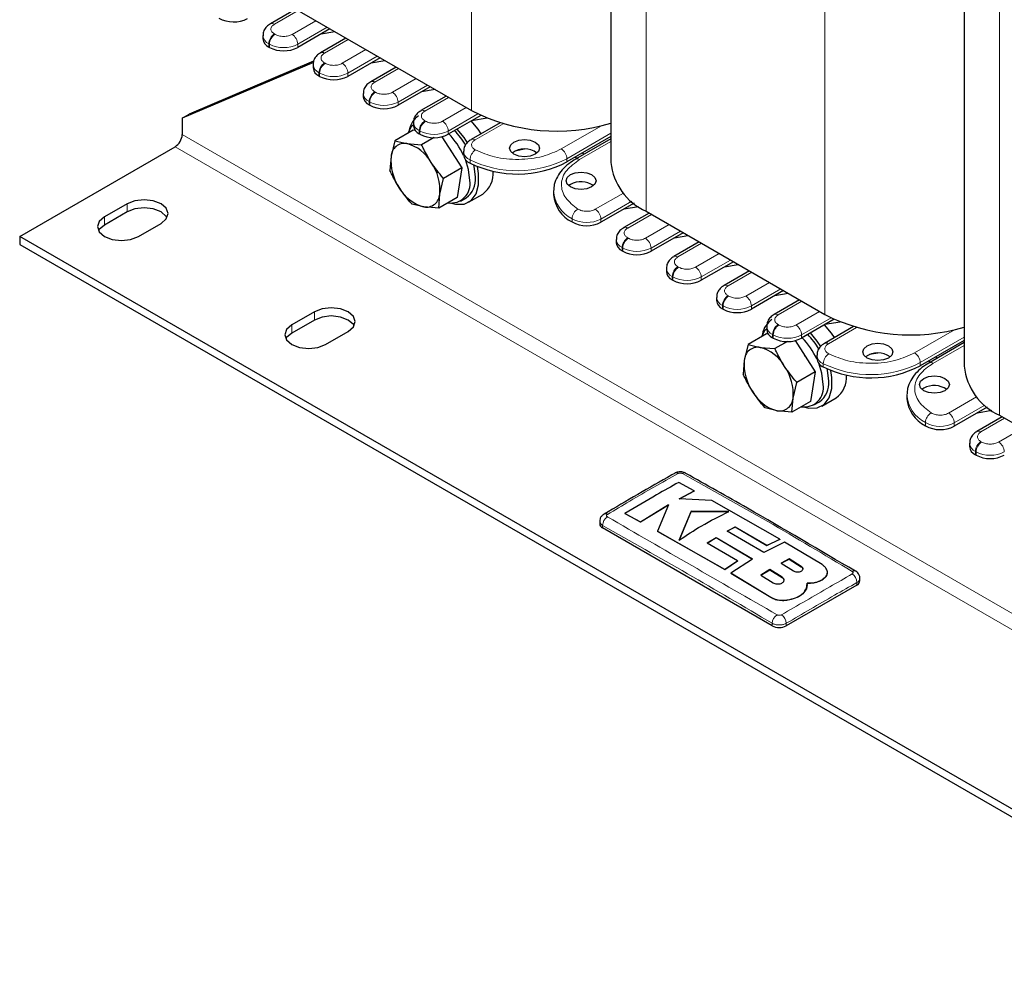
# Model space of a CAD drawing. Header units: millimetres. Extents: x 5 to 418, y 2 to 292.
# Tile 23 of 43: x 243 to 283, y 51 to 89. Entities that reach past the tile are written whole.
import ezdxf

# ---------------------------------------------------------------- set-up
doc = ezdxf.new("R2010")
doc.units = ezdxf.units.MM

msp = doc.modelspace()

# ---------------------------------------------------------------- linework, layer by layer
at = {"color": 7, "linetype": 'Continuous', "lineweight": 18}
for p, q in [((261.3977, 106.9801), (261.3977, 85.1824)), ((268.3839, 103.3823), (268.3839, 81.1493)), ((275.5398, 98.816), (275.5398, 77.0183)), ((282.5261, 95.2182), (282.5261, 72.9852)), ((253.5064, 88.6439), (254.4539, 89.1909)), ((255.161, 88.7827), (254.2135, 88.2357)), ((254.4398, 87.8438), (255.6136, 88.5214)), ((253.5347, 88.2357), (253.5064, 88.2521)), ((255.5146, 87.4846), (256.4621, 88.0316)), ((253.3084, 87.8438), (253.2801, 87.8601)), ((253.2801, 87.7295), (253.2801, 87.8601)), ((253.3084, 87.7132), (253.3084, 87.8438)), ((254.4398, 87.7132), (254.4398, 87.8438)), ((257.1692, 87.6234), (256.2217, 87.0764)), ((256.448, 86.6845), (257.6218, 87.3621)), ((255.5429, 87.0764), (255.5146, 87.0928)), ((257.5228, 86.3253), (258.4703, 86.8723)), ((255.3166, 86.6845), (255.2883, 86.7008)), ((255.2883, 86.5702), (255.2883, 86.7008)), ((255.3166, 86.6845), (255.3166, 86.5539)), ((256.448, 86.5539), (256.448, 86.6845)), ((259.1774, 86.4641), (258.2299, 85.9171)), ((257.5511, 85.9171), (257.5228, 85.9335)), ((258.4561, 85.5252), (259.63, 86.2028)), ((257.3248, 85.5252), (257.2965, 85.5415)), ((257.2965, 85.4109), (257.2965, 85.5415)), ((259.531, 85.166), (260.4785, 85.713)), ((257.3248, 85.3946), (257.3248, 85.5252)), ((258.4561, 85.3946), (258.4561, 85.5252)), ((261.1856, 85.3048), (260.2381, 84.7578)), ((259.5592, 84.7578), (259.531, 84.7742)), ((260.4643, 84.3659), (261.6467, 85.0485)), ((259.333, 84.3659), (259.3047, 84.3822)), ((259.3047, 84.2516), (259.3047, 84.3822)), ((259.333, 84.2353), (259.333, 84.3659)), ((260.4643, 84.2353), (260.4643, 84.3659)), ((261.5403, 84.0074), (262.6661, 84.6573)), ((266.5937, 84.5734), (264.9898, 83.6475)), ((249.8153, 84.2253), (300.1613, 55.1612)), ((266.978, 84.2727), (265.2161, 83.2556)), ((299.8785, 54.6713), (249.5325, 83.7355)), ((265.7252, 83.223), (266.978, 83.9462)), ((261.3371, 83.0801), (261.3371, 83.2108)), ((265.2161, 83.1249), (265.2161, 83.2556)), ((267.4744, 81.8815), (266.3486, 81.2316)), ((247.6091, 81.1229), (247.6091, 81.4495)), ((266.5749, 80.8397), (267.8078, 81.5514)), ((246.704, 80.6004), (246.704, 80.927)), ((265.4213, 80.7224), (265.4213, 80.853)), ((266.5749, 80.709), (266.5749, 80.8397)), ((267.6485, 80.4798), (268.5961, 81.0268)), ((269.3032, 80.6186), (268.3556, 80.0716)), ((267.6768, 80.0716), (267.6485, 80.088)), ((268.5819, 79.6797), (269.7558, 80.3574)), ((267.4505, 79.6797), (267.4223, 79.6961)), ((267.4223, 79.5654), (267.4223, 79.6961)), ((267.4505, 79.5491), (267.4505, 79.6797)), ((268.5819, 79.5491), (268.5819, 79.6797)), ((269.6567, 79.3205), (270.6042, 79.8675)), ((271.3114, 79.4593), (270.3638, 78.9123)), ((269.685, 78.9123), (269.6567, 78.9287)), ((270.5901, 78.5204), (271.7639, 79.1981)), ((269.4587, 78.5204), (269.4304, 78.5368)), ((269.4304, 78.4061), (269.4304, 78.5368)), ((269.4587, 78.5204), (269.4587, 78.3898)), ((270.5901, 78.3898), (270.5901, 78.5204)), ((271.6649, 78.1612), (272.6124, 78.7082)), ((273.3195, 78.3), (272.372, 77.753)), ((271.6932, 77.753), (271.6649, 77.7694)), ((272.5983, 77.3611), (273.7721, 78.0388)), ((271.4669, 77.3611), (271.4386, 77.3775)), ((271.4386, 77.2468), (271.4386, 77.3775)), ((271.4669, 77.2305), (271.4669, 77.3611)), ((272.5983, 77.2305), (272.5983, 77.3611)), ((273.6731, 77.0019), (274.6206, 77.5489)), ((255.1045, 76.7959), (255.1045, 77.1225)), ((275.3277, 77.1407), (274.3802, 76.5937)), ((274.6065, 76.2018), (275.7888, 76.8844)), ((254.1994, 76.2734), (254.1994, 76.6)), ((273.7014, 76.5937), (273.6731, 76.6101)), ((275.6824, 75.8433), (276.8082, 76.4932)), ((273.4751, 76.2018), (273.4468, 76.2182)), ((273.4468, 76.0875), (273.4468, 76.2182)), ((273.4751, 76.0712), (273.4751, 76.2018)), ((274.6065, 76.0712), (274.6065, 76.2018)), ((280.7358, 76.4093), (279.132, 75.4834)), ((281.1202, 76.1087), (279.3582, 75.0915)), ((279.8673, 75.0589), (281.1202, 75.7821)), ((275.4792, 74.9161), (275.4792, 75.0467)), ((279.3582, 74.9609), (279.3582, 75.0915)), ((281.6165, 73.7174), (280.4907, 73.0675)), ((280.717, 72.6756), (281.9499, 73.3873)), ((279.5635, 72.5583), (279.5635, 72.6889)), ((280.717, 72.5449), (280.717, 72.6756)), ((281.7907, 72.3158), (282.7382, 72.8628)), ((283.4453, 72.4546), (282.4978, 71.9076)), ((281.819, 71.9076), (281.7907, 71.9239)), ((281.5927, 71.5156), (281.5644, 71.532)), ((281.5644, 71.4013), (281.5644, 71.532)), ((281.5927, 71.385), (281.5927, 71.5156)), ((266.6444, 68.4686), (266.6444, 68.5705)), ((274.5988, 66.9228), (274.5988, 66.9162)), ((273.8312, 66.491), (273.8312, 66.4845)), ((276.8268, 66.1827), (276.8268, 66.2846)), ((273.3838, 65.6904), (273.3838, 65.6838)), ((273.4327, 64.5499), (273.4327, 64.6518)), ((273.9984, 64.5499), (273.9984, 64.6517))]:
    msp.add_line(p, q, dxfattribs=at)
at = {"color": 7, "linetype": 'Continuous', "lineweight": 25}
for p, q in [((266.978, 104.2596), (266.978, 83.1087)), ((281.1202, 96.0955), (281.1202, 74.9446)), ((254.3602, 89.245), (253.3464, 88.6598)), ((254.2418, 89.3134), (261.3977, 85.1824)), ((255.7268, 88.4561), (254.4398, 87.7132)), ((255.3737, 88.2523), (255.9185, 88.3455)), ((253.0458, 88.1867), (253.0458, 88.056)), ((256.3684, 88.0857), (255.3546, 87.5005)), ((253.3084, 87.7132), (253.2801, 87.7295)), ((255.0657, 87.1098), (249.8153, 84.8786)), ((255.0759, 87.1572), (250.0981, 85.0419)), ((257.735, 87.2968), (256.448, 86.5539)), ((257.3819, 87.093), (257.9266, 87.1862)), ((255.054, 87.0274), (255.054, 86.8967)), ((258.3766, 86.9264), (257.3628, 86.3412)), ((255.3166, 86.5539), (255.2883, 86.5702)), ((259.7431, 86.1375), (258.4561, 85.3946)), ((259.9348, 86.0269), (259.3901, 85.9337)), ((257.0622, 85.8681), (257.0622, 85.7374)), ((260.3848, 85.7671), (259.371, 85.1819)), ((257.3248, 85.3946), (257.2965, 85.4109)), ((249.8153, 84.8786), (250.0981, 85.0419)), ((249.8153, 84.8786), (249.8153, 84.2253)), ((261.7698, 84.9889), (260.4643, 84.2353)), ((262.0178, 84.8804), (261.3983, 84.7744)), ((259.0634, 84.403), (258.3272, 83.978)), ((259.1386, 84.3915), (259.0634, 84.403)), ((259.0704, 84.7088), (259.0704, 84.5781)), ((262.5421, 84.6939), (261.3803, 84.0232)), ((258.3272, 83.978), (258.1737, 83.3519)), ((258.3272, 83.978), (258.808, 83.8635)), ((259.333, 84.2353), (259.3047, 84.2516)), ((259.8967, 84.1), (259.4003, 83.8134)), ((260.2037, 84.1349), (261.0142, 82.8861)), ((266.978, 84.1421), (265.2161, 83.1249)), ((266.978, 84.0544), (265.5652, 83.2388)), ((243.3099, 80.1433), (249.5325, 83.7355)), ((258.808, 83.8635), (259.4003, 83.8134)), ((260.5559, 83.5921), (260.6168, 83.4983)), ((263.5204, 83.6346), (263.1912, 83.5783)), ((258.1737, 83.3519), (258.1318, 82.7902)), ((261.0797, 83.5502), (261.0797, 83.4195)), ((265.6169, 83.2687), (265.541, 83.3125)), ((265.8998, 83.432), (265.8238, 83.4758)), ((261.0142, 82.8861), (260.2779, 82.461)), ((261.0142, 82.8861), (260.8188, 81.6983)), ((260.1245, 81.835), (260.2779, 82.461)), ((265.3575, 82.2269), (265.287, 82.1779)), ((260.0825, 81.2733), (260.1245, 81.835)), ((260.8188, 81.6983), (260.0825, 81.2733)), ((260.9541, 81.5571), (261.1804, 81.6877)), ((261.2804, 81.5145), (261.8461, 81.8411)), ((264.6788, 81.9493), (264.6788, 81.8187)), ((247.6091, 81.4495), (246.704, 80.927)), ((259.4903, 81.3234), (259.0095, 81.4379)), ((260.0825, 81.2733), (259.4903, 81.3234)), ((267.9013, 81.4748), (266.5749, 80.709)), ((267.5077, 81.2475), (268.0762, 81.3447)), ((247.6091, 81.1229), (246.704, 80.6004)), ((268.5023, 81.0809), (267.4886, 80.4957)), ((268.3839, 81.1493), (275.5398, 77.0183)), ((248.0617, 80.1433), (248.9668, 80.6658)), ((243.3099, 80.1433), (243.3099, 79.8166)), ((293.6559, 51.0791), (243.3099, 80.1433)), ((267.1879, 80.0226), (267.1879, 79.892)), ((269.8689, 80.292), (268.5819, 79.5491)), ((269.5159, 80.0882), (270.0606, 80.1814)), ((243.3099, 79.8166), (293.6559, 50.7525)), ((270.5105, 79.9216), (269.4967, 79.3364)), ((267.4505, 79.5491), (267.4223, 79.5654)), ((269.1961, 78.8633), (269.1961, 78.7327)), ((271.8771, 79.1327), (270.5901, 78.3898)), ((271.5241, 78.9289), (272.0688, 79.0221)), ((272.5187, 78.7623), (271.5049, 78.1771)), ((269.4587, 78.3898), (269.4304, 78.4061)), ((271.2043, 77.704), (271.2043, 77.5734)), ((273.8853, 77.9734), (272.5983, 77.2305)), ((274.077, 77.8628), (273.5322, 77.7696)), ((274.5269, 77.603), (273.5131, 77.0178)), ((255.1045, 77.1225), (254.1994, 76.6)), ((271.4669, 77.2305), (271.4386, 77.2468)), ((255.1045, 76.7959), (254.1994, 76.2734)), ((273.2125, 76.5447), (273.2125, 76.4141)), ((275.9119, 76.8248), (274.6065, 76.0712)), ((276.6843, 76.5299), (275.5224, 75.8591)), ((276.16, 76.7163), (275.5404, 76.6103)), ((255.557, 75.8163), (256.4621, 76.3388)), ((273.2055, 76.2389), (272.4693, 75.8139)), ((273.2808, 76.2274), (273.2055, 76.2389)), ((273.4751, 76.0712), (273.4468, 76.0875)), ((272.4693, 75.8139), (272.3159, 75.1879)), ((272.4693, 75.8139), (272.9501, 75.6995)), ((272.9501, 75.6995), (273.5424, 75.6493)), ((274.0388, 75.9359), (273.5424, 75.6493)), ((274.3458, 75.9708), (275.1563, 74.722)), ((281.1202, 75.978), (279.3582, 74.9609)), ((281.1202, 75.8903), (279.7074, 75.0747)), ((274.6981, 75.428), (274.7589, 75.3342)), ((275.2218, 75.3861), (275.2218, 75.2554)), ((277.6625, 75.4705), (277.3333, 75.4142)), ((280.0419, 75.2679), (279.966, 75.3117)), ((272.3159, 75.1879), (272.2739, 74.6262)), ((279.7591, 75.1046), (279.6831, 75.1484)), ((275.1563, 74.722), (274.4201, 74.297)), ((275.1563, 74.722), (274.9609, 73.5342)), ((274.2666, 73.6709), (274.4201, 74.297)), ((278.821, 73.7853), (278.821, 73.6546)), ((279.4996, 74.0628), (279.4292, 74.0139)), ((274.2247, 73.1092), (274.2666, 73.6709)), ((274.9609, 73.5342), (274.2247, 73.1092)), ((275.0963, 73.393), (275.3225, 73.5236)), ((275.4225, 73.3504), (275.9882, 73.677)), ((282.0434, 73.3107), (280.717, 72.5449)), ((273.6324, 73.1593), (273.1516, 73.2738)), ((274.2247, 73.1092), (273.6324, 73.1593)), ((282.6445, 72.9169), (281.6307, 72.3316)), ((281.6498, 73.0835), (282.2183, 73.1807)), ((282.5261, 72.9852), (289.682, 68.8542)), ((281.3301, 71.8585), (281.3301, 71.7279)), ((281.5927, 71.385), (281.5644, 71.4013)), ((270.3124, 69.9539), (269.6903, 70.2907)), ((269.7091, 69.6343), (270.3124, 69.9539)), ((270.3124, 69.9473), (269.7091, 69.6277)), ((270.3124, 69.9539), (270.3124, 69.9473)), ((268.1586, 68.7135), (269.2841, 69.3968)), ((269.2841, 69.3903), (268.1586, 68.7069)), ((269.2841, 69.3968), (268.8434, 68.3397)), ((271.0203, 69.5661), (269.7091, 69.6343)), ((273.7349, 68.017), (271.0203, 69.5661)), ((267.5369, 69.0488), (268.1586, 68.7135)), ((267.5369, 69.0488), (267.5369, 69.0423)), ((268.1586, 68.7069), (267.5369, 69.0423)), ((270.1897, 69.1374), (269.7122, 67.9856)), ((269.7122, 67.979), (270.1897, 69.1309)), ((271.695, 69.122), (270.1897, 69.1374)), ((270.1897, 69.1374), (270.1897, 69.1309)), ((270.1897, 69.1309), (271.695, 69.1154)), ((266.5273, 68.7334), (266.5273, 68.6319)), ((268.1586, 68.7135), (268.1586, 68.7069)), ((273.4327, 64.5499), (266.6444, 68.4686)), ((268.8434, 68.3397), (271.5307, 66.8087)), ((268.8434, 68.3397), (268.8434, 68.3331)), ((271.5307, 66.8021), (268.8434, 68.3331)), ((271.6293, 68.3405), (271.9556, 68.5112)), ((271.9556, 68.5046), (271.6293, 68.334)), ((273.0944, 67.4803), (271.6293, 68.3405)), ((271.9556, 68.5112), (273.224, 67.7708)), ((271.9556, 68.5112), (271.9556, 68.5046)), ((273.224, 67.7642), (271.9556, 68.5046)), ((270.8237, 67.8603), (271.1843, 68.0854)), ((271.1843, 68.0788), (270.8237, 67.8537)), ((272.0409, 67.1503), (270.8237, 67.8603)), ((271.1843, 68.0854), (272.649, 67.2252)), ((271.1843, 68.0854), (271.1843, 68.0788)), ((272.649, 67.2186), (271.1843, 68.0788)), ((273.9315, 67.9005), (273.0944, 67.4803)), ((273.224, 67.7708), (273.7349, 68.017)), ((273.7349, 68.0104), (273.224, 67.7642)), ((273.7349, 68.017), (273.7349, 68.0104)), ((275.4277, 66.9984), (273.9315, 67.9005)), ((273.224, 67.7708), (273.224, 67.7642)), ((271.5307, 66.8087), (272.0409, 67.1503)), ((272.0409, 67.1438), (271.5307, 66.8021)), ((272.649, 67.2252), (271.7781, 66.6621)), ((272.0409, 67.1503), (272.0409, 67.1438)), ((274.1063, 67.2293), (273.7907, 67.0597)), ((273.7907, 67.0532), (274.1063, 67.2227)), ((273.7907, 67.0597), (274.2831, 66.7505)), ((274.5988, 66.9228), (274.1063, 67.2293)), ((274.1063, 67.2293), (274.1063, 67.2227)), ((274.1063, 67.2227), (274.5988, 66.9162)), ((271.5307, 66.8087), (271.5307, 66.8021)), ((271.7781, 66.6621), (273.3838, 65.6904)), ((271.7781, 66.6621), (271.7781, 66.6555)), ((273.3838, 65.6838), (271.7781, 66.6555)), ((273.3388, 66.8006), (272.9782, 66.5799)), ((272.9782, 66.5734), (273.3388, 66.7941)), ((273.8312, 66.491), (273.3388, 66.8006)), ((273.3388, 66.8006), (273.3388, 66.7941)), ((273.3388, 66.7941), (273.8312, 66.4845)), ((275.6417, 66.6865), (275.6417, 66.693)), ((272.9782, 66.5799), (273.4706, 66.273)), ((274.7995, 66.0391), (274.8379, 66.2578)), ((275.4277, 66.3964), (275.4277, 66.3898)), ((276.9439, 66.346), (276.9439, 66.4474)), ((276.8268, 66.1827), (273.9984, 64.5499)), ((274.829, 66.2005), (274.7995, 66.0326)), ((274.7995, 66.0391), (274.7995, 66.0326)), ((274.8418, 66.1997), (274.8418, 66.2062)), ((274.1244, 65.5968), (274.1244, 65.5903))]:
    msp.add_line(p, q, dxfattribs=at)
at = {"color": 7, "linetype": 'Continuous', "lineweight": 25, "flags": 128}
for points in [[(261.783, 84.2557), (261.6617, 84.4365), (261.3849, 84.7721)], [(259.0704, 84.6164), (258.9835, 84.5287), (258.8468, 84.278)], [(261.2361, 83.8988), (261.096, 84.11), (260.8225, 84.442)], [(263.9433, 83.4352), (263.7486, 83.3602), (263.519, 83.3338), (263.2894, 83.3602), (263.0948, 83.4352), (262.9647, 83.5476), (262.919, 83.6802), (262.9647, 83.8127), (263.0948, 83.9251), (263.2894, 84.0002), (263.519, 84.0265), (263.7486, 84.0002), (263.9433, 83.9251), (264.0734, 83.8127), (264.119, 83.6802), (264.0734, 83.5476), (263.9433, 83.4352)], [(261.327, 82.3812), (261.2754, 82.825), (261.1507, 83.2292)], [(260.5935, 81.4733), (260.7541, 81.4344), (261.096, 81.4416), (261.3775, 81.5827), (261.5776, 81.8471), (261.6815, 82.2154), (261.6815, 82.6602), (261.6331, 82.9427)], [(261.5533, 82.5118), (261.5017, 82.9557), (261.4905, 83.0041)], [(265.3575, 82.6188), (265.5522, 82.6939), (265.7818, 82.7203), (266.0114, 82.6939), (266.206, 82.6188), (266.3361, 82.5065), (266.3818, 82.3739), (266.3361, 82.2414), (266.206, 82.129), (266.0114, 82.0539), (265.7818, 82.0275), (265.5522, 82.0539), (265.3575, 82.129), (265.2274, 82.2414), (265.1818, 82.3739), (265.2274, 82.5065), (265.3575, 82.6188)], [(248.9668, 80.6658), (249.1749, 80.8455), (249.248, 81.0576), (249.1749, 81.2697), (248.9668, 81.4495), (248.6553, 81.5696), (248.288, 81.6118), (247.9206, 81.5696), (247.6091, 81.4495)], [(249.2053, 80.8943), (249.1749, 80.9431), (248.9668, 81.1229), (248.6553, 81.243), (248.288, 81.2852), (247.9206, 81.243), (247.6091, 81.1229)], [(246.704, 80.927), (246.4959, 80.7472), (246.4229, 80.5351), (246.4959, 80.323), (246.704, 80.1433), (247.0155, 80.0231), (247.3829, 79.9809), (247.7502, 80.0231), (248.0617, 80.1433)], [(246.704, 80.6004), (246.4959, 80.4206), (246.4655, 80.3718)], [(256.4621, 76.3388), (256.6702, 76.5186), (256.7433, 76.7307), (256.6702, 76.9428), (256.4621, 77.1225), (256.1507, 77.2427), (255.7833, 77.2849), (255.4159, 77.2427), (255.1045, 77.1225)], [(256.7007, 76.5674), (256.6702, 76.6161), (256.4621, 76.7959), (256.1507, 76.9161), (255.7833, 76.9582), (255.4159, 76.9161), (255.1045, 76.7959)], [(254.1994, 76.6), (253.9913, 76.4202), (253.9182, 76.2082), (253.9913, 75.9961), (254.1994, 75.8163), (254.5108, 75.6962), (254.8782, 75.654), (255.2456, 75.6962), (255.557, 75.8163)], [(275.9251, 76.0916), (275.8039, 76.2724), (275.527, 76.608)], [(254.1994, 76.2734), (253.9913, 76.0936), (253.9608, 76.0449)], [(273.2125, 76.4523), (273.1256, 76.3646), (272.9889, 76.1139)], [(275.3782, 75.7347), (275.2382, 75.9459), (274.9647, 76.278)], [(278.0854, 75.2712), (277.8908, 75.1961), (277.6612, 75.1697), (277.4316, 75.1961), (277.2369, 75.2712), (277.1068, 75.3835), (277.0612, 75.5161), (277.1068, 75.6486), (277.2369, 75.761), (277.4316, 75.8361), (277.6612, 75.8625), (277.8908, 75.8361), (278.0854, 75.761), (278.2155, 75.6486), (278.2612, 75.5161), (278.2155, 75.3835), (278.0854, 75.2712)], [(275.4691, 74.2171), (275.4176, 74.661), (275.2929, 75.0652)], [(274.7356, 73.3092), (274.8962, 73.2703), (275.2382, 73.2775), (275.5196, 73.4186), (275.7198, 73.6831), (275.8237, 74.0513), (275.8237, 74.4961), (275.7752, 74.7786)], [(275.6954, 74.3477), (275.6439, 74.7916), (275.6326, 74.8401)], [(279.4996, 74.4548), (279.6943, 74.5298), (279.9239, 74.5562), (280.1535, 74.5298), (280.3482, 74.4548), (280.4782, 74.3424), (280.5239, 74.2098), (280.4782, 74.0773), (280.3482, 73.9649), (280.1535, 73.8898), (279.9239, 73.8635), (279.6943, 73.8898), (279.4996, 73.9649), (279.3696, 74.0773), (279.3239, 74.2098), (279.3696, 74.3424), (279.4996, 74.4548)]]:
    msp.add_lwpolyline(points, dxfattribs=at)
at = {"color": 7, "linetype": 'Continuous', "lineweight": 25}
for centre, radius, start, end in [((251.8684, 89.9566), 1.2216, 241.16341, 297.51307), ((253.4462, 88.096), 0.4024, 185.6948, 245.62534), ((253.8741, 88.8049), 1.2296, 242.60967, 297.39033), ((255.4544, 86.9367), 0.4024, 185.6948, 245.62534), ((255.8823, 87.6456), 1.2296, 242.60967, 297.39033), ((257.4625, 85.7774), 0.4024, 185.6948, 245.62534), ((257.8905, 86.4863), 1.2296, 242.60967, 297.39033), ((264.8224, 91.9061), 7.5457, 243.00796, 286.59912), ((259.7705, 84.2429), 0.884, 123.65692, 169.47223), ((259.4707, 84.6181), 0.4024, 185.6948, 245.62534), ((258.6353, 82.3105), 2.932, 30.64897, 44.86874), ((249.2012, 84.2533), 0.6147, 302.60548, 357.39452), ((259.8986, 85.327), 1.2296, 242.60967, 297.39033), ((258.3747, 82.1493), 2.9778, 24.65273, 44.82047), ((258.7185, 83.3255), 0.5454, 80.55547, 177.2257), ((258.3931, 82.3237), 1.5948, 29.3385, 74.92234), ((263.519, 82.8134), 0.8335, 53.59148, 126.40852), ((260.078, 83.1826), 1.9118, 174.91788, 215.15181), ((261.4749, 83.452), 0.3966, 184.69617, 249.66164), ((258.2202, 82.0043), 1.9118, 354.91788, 35.15181), ((263.2319, 86.9711), 4.3278, 244.03467, 297.28885), ((269.3774, 83.3462), 2.4111, 185.65338, 245.66676), ((260.5738, 82.2456), 0.7653, 261.19833, 10.20721), ((260.6685, 82.4157), 0.89, 305.11209, 6.20009), ((261.2624, 82.6563), 1.0027, 305.6031, 5.52573), ((259.9051, 82.8633), 1.5948, 209.3385, 254.92234), ((265.7777, 81.4636), 0.8713, 55.07245, 118.82932), ((259.5798, 81.8614), 0.5454, 260.55547, 357.2257), ((266.0323, 81.9357), 1.3585, 184.94255, 243.27273), ((266.0105, 81.7925), 1.2216, 241.16341, 297.51307), ((267.5883, 79.9319), 0.4024, 185.6948, 245.62534), ((268.0162, 80.6408), 1.2296, 242.60967, 297.39033), ((269.5965, 78.7726), 0.4024, 185.6948, 245.62534), ((270.0244, 79.4815), 1.2296, 242.60967, 297.39033), ((271.6047, 77.6133), 0.4024, 185.6948, 245.62534), ((272.0326, 78.3222), 1.2296, 242.60967, 297.39033), ((278.9646, 83.742), 7.5457, 243.00796, 286.59912), ((273.9126, 76.0788), 0.884, 123.65692, 169.47223), ((273.6129, 76.454), 0.4024, 185.6948, 245.62534), ((274.0408, 77.1629), 1.2296, 242.60967, 297.39033), ((272.5169, 73.9852), 2.9778, 24.65273, 44.82047), ((272.7774, 74.1464), 2.932, 30.64897, 44.86874), ((272.8606, 75.1615), 0.5454, 80.55547, 177.2257), ((272.5353, 74.1596), 1.5948, 29.3385, 74.92234), ((277.6612, 74.6493), 0.8335, 53.59148, 126.40852), ((274.2202, 75.0185), 1.9118, 174.91788, 215.15181), ((272.3623, 73.8403), 1.9118, 354.91788, 35.15181), ((275.617, 75.2879), 0.3966, 184.69617, 249.66164), ((277.374, 78.807), 4.3278, 244.03467, 297.28885), ((283.5195, 75.1821), 2.4111, 185.65338, 245.66676), ((275.4045, 74.4922), 1.0027, 305.6031, 5.52573), ((274.7159, 74.0815), 0.7653, 261.19833, 10.20721), ((274.8107, 74.2516), 0.89, 305.11209, 6.20009), ((279.9198, 73.2995), 0.8713, 55.07245, 118.82932), ((274.0472, 74.6992), 1.5948, 209.3385, 254.92234), ((273.7219, 73.6973), 0.5454, 260.55547, 357.2257), ((280.1744, 73.7717), 1.3585, 184.94255, 243.27273), ((280.1527, 73.6284), 1.2216, 241.16341, 297.51307), ((281.7305, 71.7678), 0.4024, 185.6948, 245.62534), ((282.1584, 72.4768), 1.2296, 242.60967, 297.39033), ((269.5909, 70.5325), 0.1394, 55.56316, 114.46716), ((266.758, 68.8986), 0.138, 55.21819, 114.71129), ((266.7275, 68.6519), 0.2012, 185.6948, 245.62534), ((276.7126, 66.6172), 0.1339, 62.68013, 125.64176), ((276.7438, 66.3659), 0.2012, 294.37466, 354.3052), ((273.7155, 65.0957), 0.6148, 242.60967, 297.39033)]:
    msp.add_arc(centre, radius, start, end, dxfattribs=at)
at = {"color": 7, "linetype": 'Continuous', "lineweight": 18}
for centre, radius, start, end in [((253.4126, 88.5128), 0.1612, 54.40922, 114.00008), ((253.447, 88.2276), 0.4036, 186.28191, 245.57398), ((253.7714, 87.8378), 0.4918, 122.60548, 177.39452), ((253.7997, 87.8214), 0.4918, 122.60548, 177.39452), ((253.9485, 87.8214), 0.4918, 2.60548, 57.39452), ((253.8741, 88.9356), 1.2296, 242.60967, 297.39033), ((255.4208, 87.3535), 0.1612, 54.40922, 114.00008), ((255.4552, 87.0683), 0.4036, 186.28191, 245.57398), ((255.7796, 86.6785), 0.4918, 122.60548, 177.39452), ((255.8079, 86.6621), 0.4918, 122.60548, 177.39452), ((255.9567, 86.6621), 0.4918, 2.60548, 57.39452), ((255.8823, 87.7763), 1.2296, 242.60967, 297.39033), ((257.4289, 86.1942), 0.1612, 54.40922, 114.00008), ((257.7878, 85.5192), 0.4918, 122.60548, 177.39452), ((257.4634, 85.909), 0.4036, 186.28191, 245.57398), ((257.816, 85.5028), 0.4918, 122.60548, 177.39452), ((257.9649, 85.5028), 0.4918, 2.60548, 57.39452), ((257.8905, 86.617), 1.2296, 242.60967, 297.39033), ((259.4371, 85.0349), 0.1612, 54.40922, 114.00008), ((259.7959, 84.3599), 0.4918, 122.60548, 177.39452), ((259.8242, 84.3435), 0.4918, 122.60548, 177.39452), ((259.9731, 84.3435), 0.4918, 2.60548, 57.39452), ((259.4716, 84.7497), 0.4036, 186.28191, 245.57398), ((259.8986, 85.4577), 1.2296, 242.60967, 297.39033), ((261.4464, 83.8763), 0.1612, 54.40922, 114.00008), ((261.8465, 83.1902), 0.5098, 124.99154, 177.68183), ((264.7248, 83.2332), 0.4918, 2.60548, 57.39452), ((261.4743, 83.5819), 0.3957, 184.23593, 249.71104), ((263.2319, 87.1017), 4.3278, 244.03467, 297.28885), ((265.6314, 83.0919), 0.1612, 54.40901, 114.0025), ((266.0246, 82.0579), 1.3474, 183.30321, 243.40484), ((265.8962, 80.8289), 0.4755, 120.27912, 177.10046), ((266.0836, 80.8173), 0.4918, 2.60548, 57.39452), ((266.0105, 81.9231), 1.2216, 241.16341, 297.51307), ((267.5547, 80.3487), 0.1612, 54.40922, 114.00008), ((267.5892, 80.0635), 0.4036, 186.28191, 245.57398), ((267.9135, 79.6737), 0.4918, 122.60548, 177.39452), ((267.9418, 79.6574), 0.4918, 122.60548, 177.39452), ((268.0906, 79.6574), 0.4918, 2.60548, 57.39452), ((268.0162, 80.7715), 1.2296, 242.60967, 297.39033), ((269.5629, 79.1894), 0.1612, 54.40922, 114.00008), ((269.5974, 78.9042), 0.4036, 186.28191, 245.57398), ((269.9217, 78.5144), 0.4918, 122.60548, 177.39452), ((269.95, 78.4981), 0.4918, 122.60548, 177.39452), ((270.0988, 78.4981), 0.4918, 2.60548, 57.39452), ((270.0244, 79.6122), 1.2296, 242.60967, 297.39033), ((271.5711, 78.0301), 0.1612, 54.40922, 114.00008), ((271.6055, 77.745), 0.4036, 186.28191, 245.57398), ((271.9299, 77.3551), 0.4918, 122.60548, 177.39452), ((271.9582, 77.3388), 0.4918, 122.60548, 177.39452), ((272.107, 77.3388), 0.4918, 2.60548, 57.39452), ((272.0326, 78.4529), 1.2296, 242.60967, 297.39033), ((273.5793, 76.8708), 0.1612, 54.40922, 114.00008), ((273.6137, 76.5857), 0.4036, 186.28191, 245.57398), ((273.9381, 76.1958), 0.4918, 122.60548, 177.39452), ((273.9664, 76.1795), 0.4918, 122.60548, 177.39452), ((274.1152, 76.1795), 0.4918, 2.60548, 57.39452), ((274.0408, 77.2936), 1.2296, 242.60967, 297.39033), ((275.5886, 75.7122), 0.1612, 54.40922, 114.00008), ((275.6164, 75.4178), 0.3957, 184.23593, 249.71104), ((275.9886, 75.0261), 0.5098, 124.99154, 177.68183), ((278.867, 75.0692), 0.4918, 2.60548, 57.39452), ((277.374, 78.9376), 4.3278, 244.03467, 297.28885), ((279.7735, 74.9278), 0.1612, 54.40901, 114.0025), ((280.1667, 73.8938), 1.3474, 183.30321, 243.40484), ((280.0384, 72.6649), 0.4755, 120.27912, 177.10046), ((280.2257, 72.6532), 0.4918, 2.60548, 57.39452), ((280.1527, 73.7591), 1.2216, 241.16341, 297.51307), ((281.6968, 72.1847), 0.1612, 54.40922, 114.00008), ((281.7313, 71.8995), 0.4036, 186.28191, 245.57398), ((282.0557, 71.5096), 0.4918, 122.60548, 177.39452), ((282.084, 71.4933), 0.4918, 122.60548, 177.39452), ((282.2328, 71.4933), 0.4918, 2.60548, 57.39452), ((282.1584, 72.6074), 1.2296, 242.60967, 297.39033), ((269.9202, 70.5333), 0.1386, 64.38698, 124.52497), ((267.0711, 68.5561), 0.4269, 123.32255, 178.05861), ((276.4, 66.2699), 0.4271, 1.96162, 56.68054), ((273.8679, 64.6261), 0.436, 123.12783, 176.6323), ((273.5632, 64.6263), 0.4359, 3.34751, 56.86931)]:
    msp.add_arc(centre, radius, start, end, dxfattribs=at)
at = {"color": 7, "linetype": 'Continuous', "lineweight": 25}
for points, knots in [([(253.3502, 88.6554), (253.3204, 88.6393), (253.2341, 88.5927), (253.1285, 88.473), (253.0497, 88.3225), (253.0539, 88.2203), (253.0555, 88.1825)], [0, 0, 0, 0, 0.1672827, 0.4844108, 0.8094957, 1, 1, 1, 1]), ([(255.3584, 87.4961), (255.3286, 87.48), (255.2423, 87.4334), (255.1367, 87.3137), (255.0579, 87.1632), (255.0621, 87.061), (255.0637, 87.0232)], [0, 0, 0, 0, 0.16728272, 0.48441084, 0.80949573, 1, 1, 1, 1]), ([(257.3666, 86.3368), (257.3368, 86.3207), (257.2505, 86.2741), (257.1449, 86.1544), (257.0661, 86.0039), (257.0703, 85.9017), (257.0719, 85.8639)], [0, 0, 0, 0, 0.1672827, 0.4844108, 0.8094957, 1, 1, 1, 1]), ([(259.3748, 85.1775), (259.345, 85.1614), (259.2587, 85.1148), (259.1531, 84.9951), (259.0743, 84.8446), (259.0785, 84.7424), (259.08, 84.7046)], [0, 0, 0, 0, 0.1672827, 0.4844108, 0.8094957, 1, 1, 1, 1]), ([(261.3841, 84.0189), (261.3543, 84.0028), (261.2679, 83.9562), (261.1625, 83.8364), (261.0843, 83.6883), (261.0882, 83.5884), (261.0895, 83.553)], [0, 0, 0, 0, 0.1693291, 0.4903366, 0.8193982, 1, 1, 1, 1]), ([(259.7834, 83.1051), (259.6786, 83.2797), (259.5396, 83.5113), (259.4278, 83.7538), (259.4003, 83.8134)], [0, 0, 0, 0, 0.754038, 1, 1, 1, 1]), ([(265.5669, 83.2377), (265.4704, 83.1778), (265.2671, 83.0517), (265.0185, 82.8159), (264.8216, 82.5379), (264.7003, 82.2557), (264.694, 82.0662), (264.6914, 81.9876)], [0, 0, 0, 0, 0.1910416, 0.4026793, 0.6189639, 0.8418885, 1, 1, 1, 1]), ([(258.5149, 82.0819), (258.4101, 82.2565), (258.2711, 82.4882), (258.1593, 82.7306), (258.1318, 82.7902)], [0, 0, 0, 0, 0.754038, 1, 1, 1, 1]), ([(260.2779, 82.461), (260.2724, 82.4674), (260.0936, 82.6705), (259.936, 82.8912), (259.7834, 83.1051)], [0, 0, 0, 0, 0.03111773, 1, 1, 1, 1]), ([(259.0095, 81.4379), (259.0039, 81.4442), (258.8251, 81.6473), (258.6675, 81.868), (258.5149, 82.0819)], [0, 0, 0, 0, 0.0311177, 1, 1, 1, 1]), ([(267.4923, 80.4914), (267.4625, 80.4753), (267.3762, 80.4286), (267.2707, 80.3089), (267.1919, 80.1585), (267.1961, 80.0562), (267.1976, 80.0184)], [0, 0, 0, 0, 0.16728272, 0.48441084, 0.80949573, 1, 1, 1, 1]), ([(269.5005, 79.3321), (269.4707, 79.316), (269.3844, 79.2693), (269.2789, 79.1496), (269.2, 78.9992), (269.2043, 78.8969), (269.2058, 78.8591)], [0, 0, 0, 0, 0.1672827, 0.4844108, 0.8094957, 1, 1, 1, 1]), ([(271.5087, 78.1728), (271.4789, 78.1567), (271.3926, 78.11), (271.287, 77.9903), (271.2082, 77.8399), (271.2124, 77.7376), (271.214, 77.6998)], [0, 0, 0, 0, 0.1672827, 0.4844108, 0.8094957, 1, 1, 1, 1]), ([(273.5169, 77.0135), (273.4871, 76.9974), (273.4008, 76.9507), (273.2952, 76.831), (273.2164, 76.6806), (273.2206, 76.5783), (273.2222, 76.5405)], [0, 0, 0, 0, 0.16728272, 0.48441084, 0.80949573, 1, 1, 1, 1]), ([(275.5262, 75.8548), (275.4964, 75.8387), (275.4101, 75.7921), (275.3047, 75.6723), (275.2264, 75.5242), (275.2303, 75.4243), (275.2317, 75.389)], [0, 0, 0, 0, 0.1693291, 0.4903366, 0.8193982, 1, 1, 1, 1]), ([(273.9255, 74.941), (273.8207, 75.1156), (273.6817, 75.3473), (273.5699, 75.5897), (273.5424, 75.6493)], [0, 0, 0, 0, 0.754038, 1, 1, 1, 1]), ([(274.4201, 74.297), (274.4145, 74.3033), (274.2357, 74.5065), (274.0782, 74.7271), (273.9255, 74.941)], [0, 0, 0, 0, 0.0311177, 1, 1, 1, 1]), ([(279.709, 75.0736), (279.6126, 75.0137), (279.4092, 74.8876), (279.1607, 74.6518), (278.9638, 74.3738), (278.8424, 74.0916), (278.8361, 73.9021), (278.8335, 73.8235)], [0, 0, 0, 0, 0.1910416, 0.4026793, 0.6189639, 0.8418885, 1, 1, 1, 1]), ([(272.657, 73.9178), (272.5522, 74.0924), (272.4133, 74.3241), (272.3014, 74.5665), (272.2739, 74.6262)], [0, 0, 0, 0, 0.754038, 1, 1, 1, 1]), ([(273.1516, 73.2738), (273.146, 73.2801), (272.9673, 73.4833), (272.8097, 73.704), (272.657, 73.9178)], [0, 0, 0, 0, 0.0311177, 1, 1, 1, 1]), ([(281.6345, 72.3273), (281.6047, 72.3112), (281.5184, 72.2646), (281.4128, 72.1448), (281.334, 71.9944), (281.3382, 71.8921), (281.3398, 71.8543)], [0, 0, 0, 0, 0.1672827, 0.4844108, 0.8094957, 1, 1, 1, 1]), ([(269.5333, 70.6592), (269.4921, 70.636), (268.548, 70.1057), (267.6034, 69.5503), (266.7001, 69.0193)], [0, 0, 0, 0, 0.0437347, 1, 1, 1, 1]), ([(269.9766, 70.6576), (269.9729, 70.6606), (269.9394, 70.6877), (269.8467, 70.7102), (269.705, 70.7205), (269.5915, 70.6961), (269.5404, 70.6619), (269.5344, 70.6579)], [0, 0, 0, 0, 0.0314747, 0.2834631, 0.5952218, 0.9527506, 1, 1, 1, 1]), ([(276.7711, 66.7321), (275.328, 67.583), (273.0635, 68.9182), (270.7993, 70.1932), (269.9781, 70.6556)], [0, 0, 0, 0, 0.637324, 1, 1, 1, 1]), ([(269.6903, 70.2907), (269.3958, 70.1282), (268.678, 69.7322), (267.9602, 69.3023), (267.5369, 69.0488)], [0, 0, 0, 0, 0.41032951, 1, 1, 1, 1]), ([(266.7011, 69.0223), (266.6965, 69.0202), (266.654, 69.0018), (266.5937, 68.9372), (266.5354, 68.8381), (266.532, 68.7658), (266.5305, 68.7337)], [0, 0, 0, 0, 0.0428539, 0.3934316, 0.7296541, 1, 1, 1, 1]), ([(269.7122, 67.9856), (270.0066, 68.18), (270.6674, 68.6164), (271.3284, 68.9416), (271.695, 69.122)], [0, 0, 0, 0, 0.4454775, 1, 1, 1, 1]), ([(274.2831, 66.7505), (274.3027, 66.7402), (274.3417, 66.7197), (274.4162, 66.7049), (274.4923, 66.7044), (274.5629, 66.7191), (274.6196, 66.747), (274.6561, 66.785), (274.6684, 66.8286), (274.655, 66.873), (274.6265, 66.9044), (274.6041, 66.9192), (274.5988, 66.9228)], [0, 0, 0, 0, 0.107578, 0.2151551, 0.3227414, 0.4302646, 0.5376806, 0.6449866, 0.752213, 0.8594107, 0.9666405, 1, 1, 1, 1]), ([(274.5988, 66.9162), (274.6144, 66.9042), (274.6457, 66.8801), (274.6652, 66.8455), (274.6621, 66.8262), (274.6613, 66.8215)], [0, 0, 0, 0, 0.4296303, 0.8592749, 1, 1, 1, 1]), ([(275.4277, 66.3964), (275.48, 66.4324), (275.5847, 66.5044), (275.6505, 66.6453), (275.6363, 66.7897), (275.553, 66.9117), (275.4633, 66.9737), (275.4277, 66.9984)], [0, 0, 0, 0, 0.21459, 0.4291787, 0.6437975, 0.8584406, 1, 1, 1, 1]), ([(275.6325, 66.6868), (275.6325, 66.6546), (275.6323, 66.5747), (275.5519, 66.4704), (275.463, 66.4127), (275.4277, 66.3898)], [0, 0, 0, 0, 0.2882395, 0.7172485, 1, 1, 1, 1]), ([(276.9413, 66.447), (276.9422, 66.4525), (276.9492, 66.4978), (276.9208, 66.5797), (276.8607, 66.6714), (276.8053, 66.7206), (276.7724, 66.7369), (276.771, 66.7376)], [0, 0, 0, 0, 0.0473154, 0.3874634, 0.6881179, 0.9868842, 1, 1, 1, 1]), ([(273.4706, 66.273), (273.4929, 66.2615), (273.5374, 66.2385), (273.6224, 66.2236), (273.7092, 66.2256), (273.7898, 66.2454), (273.8546, 66.2804), (273.8965, 66.3268), (273.9108, 66.3794), (273.8957, 66.4324), (273.8631, 66.4695), (273.8374, 66.4868), (273.8312, 66.491)], [0, 0, 0, 0, 0.1073587, 0.214721, 0.322003, 0.4292233, 0.5364373, 0.6436973, 0.7510459, 0.8585026, 0.9660513, 1, 1, 1, 1]), ([(273.8312, 66.4845), (273.8492, 66.4704), (273.885, 66.4424), (273.9072, 66.4013), (273.9036, 66.3781), (273.9027, 66.3724)], [0, 0, 0, 0, 0.4302445, 0.8604885, 1, 1, 1, 1]), ([(274.8379, 66.2578), (274.925, 66.2596), (275.0993, 66.2632), (275.3, 66.3228), (275.3942, 66.3771), (275.4277, 66.3964)], [0, 0, 0, 0, 0.3919653, 0.78394467, 1, 1, 1, 1]), ([(275.4277, 66.3898), (275.364, 66.3563), (275.2367, 66.2891), (275.0206, 66.2504), (274.8859, 66.2511), (274.8379, 66.2513)], [0, 0, 0, 0, 0.3915997, 0.7831923, 1, 1, 1, 1]), ([(274.1244, 65.5968), (274.2324, 65.6261), (274.4484, 65.6848), (274.6873, 65.8445), (274.763, 65.9757), (274.7995, 66.0391)], [0, 0, 0, 0, 0.3407821, 0.6815687, 1, 1, 1, 1]), ([(274.7995, 66.0326), (274.7597, 65.9648), (274.6799, 65.8292), (274.4347, 65.6732), (274.2254, 65.6173), (274.1244, 65.5903)], [0, 0, 0, 0, 0.3408172, 0.6816417, 1, 1, 1, 1]), ([(273.3838, 65.6904), (273.443, 65.6606), (273.5612, 65.6011), (273.7866, 65.5637), (273.9804, 65.567), (274.0881, 65.5893), (274.1244, 65.5968)], [0, 0, 0, 0, 0.2851253, 0.5702516, 0.8553553, 1, 1, 1, 1]), ([(274.1244, 65.5903), (274.0513, 65.5774), (273.905, 65.5517), (273.6737, 65.5712), (273.4975, 65.6209), (273.4125, 65.668), (273.3838, 65.6838)], [0, 0, 0, 0, 0.285052, 0.570102, 0.8551915, 1, 1, 1, 1])]:
    msp.add_open_spline(points, degree=3, knots=knots, dxfattribs=at)
at = {"color": 7, "linetype": 'Continuous', "lineweight": 18}
for points, knots in [([(253.5064, 88.2521), (253.4683, 88.2793), (253.4094, 88.3214), (253.3726, 88.3915), (253.3624, 88.4479), (253.3726, 88.5045), (253.4094, 88.5745), (253.4683, 88.6167), (253.5064, 88.6439)], [0, 0, 0, 0, 0.2394429, 0.3695788, 0.4999999, 0.6301358, 0.7605571, 1, 1, 1, 1]), ([(254.2135, 88.2357), (254.1663, 88.2137), (254.0934, 88.1797), (253.972, 88.1585), (253.8742, 88.1526), (253.7763, 88.1585), (253.6549, 88.1797), (253.5819, 88.2137), (253.5347, 88.2357)], [0, 0, 0, 0, 0.2394429, 0.3695788, 0.4999999, 0.6301358, 0.7605571, 1, 1, 1, 1]), ([(255.5146, 87.0928), (255.4765, 87.12), (255.4176, 87.1621), (255.3808, 87.2322), (255.3706, 87.2886), (255.3808, 87.3452), (255.4176, 87.4152), (255.4765, 87.4574), (255.5146, 87.4846)], [0, 0, 0, 0, 0.2394429, 0.3695788, 0.4999999, 0.6301358, 0.7605571, 1, 1, 1, 1]), ([(256.2217, 87.0764), (256.1745, 87.0544), (256.1015, 87.0204), (255.9802, 86.9992), (255.8824, 86.9933), (255.7844, 86.9992), (255.6631, 87.0204), (255.5901, 87.0544), (255.5429, 87.0764)], [0, 0, 0, 0, 0.23944295, 0.36957878, 0.49999987, 0.63013583, 0.76055705, 1, 1, 1, 1]), ([(257.5228, 85.9335), (257.4846, 85.9607), (257.4258, 86.0028), (257.389, 86.0729), (257.3788, 86.1293), (257.3889, 86.1859), (257.4258, 86.2559), (257.4846, 86.2981), (257.5228, 86.3253)], [0, 0, 0, 0, 0.2394429, 0.3695788, 0.4999999, 0.6301358, 0.7605571, 1, 1, 1, 1]), ([(258.2299, 85.9171), (258.1826, 85.8951), (258.1097, 85.8611), (257.9884, 85.8399), (257.8905, 85.834), (257.7926, 85.8399), (257.6713, 85.8611), (257.5983, 85.8951), (257.5511, 85.9171)], [0, 0, 0, 0, 0.2394429, 0.3695788, 0.4999999, 0.6301358, 0.7605571, 1, 1, 1, 1]), ([(259.531, 84.7742), (259.4928, 84.8014), (259.434, 84.8435), (259.3971, 84.9136), (259.387, 84.97), (259.3971, 85.0266), (259.4339, 85.0966), (259.4928, 85.1388), (259.531, 85.166)], [0, 0, 0, 0, 0.2394429, 0.3695788, 0.4999999, 0.6301358, 0.7605571, 1, 1, 1, 1]), ([(260.2381, 84.7578), (260.1908, 84.7358), (260.1179, 84.7018), (259.9966, 84.6806), (259.8987, 84.6747), (259.8008, 84.6806), (259.6794, 84.7018), (259.6065, 84.7358), (259.5592, 84.7578)], [0, 0, 0, 0, 0.23944295, 0.36957878, 0.49999987, 0.63013583, 0.76055705, 1, 1, 1, 1]), ([(261.5541, 83.6078), (261.5317, 83.6212), (261.4868, 83.648), (261.4392, 83.6971), (261.408, 83.7501), (261.3966, 83.8058), (261.4041, 83.8618), (261.4316, 83.9155), (261.4757, 83.9657), (261.5188, 83.9935), (261.5403, 84.0074)], [0, 0, 0, 0, 0.1249292, 0.2499971, 0.3748613, 0.4999972, 0.6248613, 0.7499971, 0.8749293, 1, 1, 1, 1]), ([(264.9898, 83.6475), (264.7512, 83.5366), (264.2554, 83.306), (263.287, 83.194), (262.3116, 83.2836), (261.8002, 83.5025), (261.5541, 83.6078)], [0, 0, 0, 0, 0.2406183, 0.5, 0.7593817, 1, 1, 1, 1]), ([(265.6565, 81.2396), (265.474, 81.3817), (265.0948, 81.6769), (264.9397, 82.24), (265.1337, 82.799), (265.533, 83.0852), (265.7252, 83.223)], [0, 0, 0, 0, 0.2406183, 0.5, 0.7593817, 1, 1, 1, 1]), ([(266.3486, 81.2316), (266.3245, 81.2192), (266.2764, 81.1944), (266.1895, 81.1689), (266.0964, 81.153), (265.9996, 81.1487), (265.903, 81.1552), (265.8112, 81.1732), (265.7261, 81.2007), (265.6797, 81.2266), (265.6565, 81.2396)], [0, 0, 0, 0, 0.12492916, 0.24999712, 0.37486129, 0.49999723, 0.62486128, 0.74999711, 0.8749293, 1, 1, 1, 1]), ([(267.6485, 80.088), (267.6104, 80.1152), (267.5516, 80.1573), (267.5147, 80.2274), (267.5046, 80.2839), (267.5147, 80.3404), (267.5515, 80.4104), (267.6104, 80.4526), (267.6485, 80.4798)], [0, 0, 0, 0, 0.2394429, 0.3695788, 0.4999999, 0.6301358, 0.7605571, 1, 1, 1, 1]), ([(268.3556, 80.0716), (268.3084, 80.0496), (268.2355, 80.0157), (268.1141, 79.9944), (268.0163, 79.9885), (267.9184, 79.9944), (267.797, 80.0156), (267.7241, 80.0496), (267.6768, 80.0716)], [0, 0, 0, 0, 0.2394429, 0.3695788, 0.4999999, 0.6301358, 0.7605571, 1, 1, 1, 1]), ([(269.6567, 78.9287), (269.6186, 78.9559), (269.5598, 78.998), (269.5229, 79.0681), (269.5128, 79.1246), (269.5229, 79.1811), (269.5597, 79.2511), (269.6186, 79.2933), (269.6567, 79.3205)], [0, 0, 0, 0, 0.2394429, 0.3695788, 0.4999999, 0.6301358, 0.7605571, 1, 1, 1, 1]), ([(270.3638, 78.9123), (270.3166, 78.8903), (270.2437, 78.8564), (270.1223, 78.8351), (270.0245, 78.8292), (269.9266, 78.8351), (269.8052, 78.8563), (269.7322, 78.8903), (269.685, 78.9123)], [0, 0, 0, 0, 0.23944295, 0.36957878, 0.49999987, 0.63013583, 0.76055705, 1, 1, 1, 1]), ([(271.6649, 77.7694), (271.6268, 77.7966), (271.5679, 77.8387), (271.5311, 77.9088), (271.5209, 77.9653), (271.5311, 78.0218), (271.5679, 78.0918), (271.6268, 78.134), (271.6649, 78.1612)], [0, 0, 0, 0, 0.2394429, 0.3695788, 0.4999999, 0.6301358, 0.7605571, 1, 1, 1, 1]), ([(272.372, 77.753), (272.3248, 77.731), (272.2519, 77.6971), (272.1305, 77.6758), (272.0327, 77.6699), (271.9348, 77.6758), (271.8134, 77.697), (271.7404, 77.731), (271.6932, 77.753)], [0, 0, 0, 0, 0.2394429, 0.3695788, 0.4999999, 0.6301358, 0.7605571, 1, 1, 1, 1]), ([(273.6731, 76.6101), (273.635, 76.6373), (273.5761, 76.6794), (273.5393, 76.7495), (273.5291, 76.806), (273.5393, 76.8625), (273.5761, 76.9325), (273.635, 76.9747), (273.6731, 77.0019)], [0, 0, 0, 0, 0.2394429, 0.3695788, 0.4999999, 0.6301358, 0.7605571, 1, 1, 1, 1]), ([(274.3802, 76.5937), (274.333, 76.5717), (274.26, 76.5378), (274.1387, 76.5165), (274.0409, 76.5106), (273.943, 76.5165), (273.8216, 76.5377), (273.7486, 76.5717), (273.7014, 76.5937)], [0, 0, 0, 0, 0.23944295, 0.36957878, 0.49999987, 0.63013583, 0.76055705, 1, 1, 1, 1]), ([(275.6963, 75.4437), (275.6738, 75.4571), (275.6289, 75.4839), (275.5814, 75.533), (275.5501, 75.586), (275.5388, 75.6417), (275.5462, 75.6977), (275.5738, 75.7514), (275.6179, 75.8016), (275.6609, 75.8294), (275.6824, 75.8433)], [0, 0, 0, 0, 0.1249292, 0.2499971, 0.3748613, 0.4999972, 0.6248613, 0.7499971, 0.8749293, 1, 1, 1, 1]), ([(279.132, 75.4834), (278.8934, 75.3725), (278.3976, 75.142), (277.4291, 75.03), (276.4537, 75.1195), (275.9423, 75.3384), (275.6963, 75.4437)], [0, 0, 0, 0, 0.2406183, 0.5, 0.7593817, 1, 1, 1, 1]), ([(279.7986, 73.0755), (279.6161, 73.2176), (279.2369, 73.5128), (279.0818, 74.0759), (279.2758, 74.6349), (279.6752, 74.9212), (279.8673, 75.0589)], [0, 0, 0, 0, 0.2406183, 0.5, 0.7593817, 1, 1, 1, 1]), ([(280.4907, 73.0675), (280.4667, 73.0551), (280.4185, 73.0303), (280.3316, 73.0048), (280.2386, 72.9889), (280.1417, 72.9846), (280.0452, 72.9911), (279.9533, 73.0092), (279.8682, 73.0366), (279.8218, 73.0625), (279.7986, 73.0755)], [0, 0, 0, 0, 0.12492916, 0.24999712, 0.37486129, 0.49999723, 0.62486128, 0.74999711, 0.8749293, 1, 1, 1, 1]), ([(281.7907, 71.9239), (281.7525, 71.9512), (281.6937, 71.9933), (281.6569, 72.0633), (281.6467, 72.1198), (281.6568, 72.1763), (281.6937, 72.2464), (281.7525, 72.2885), (281.7907, 72.3158)], [0, 0, 0, 0, 0.2394429, 0.3695788, 0.4999999, 0.6301358, 0.7605571, 1, 1, 1, 1]), ([(282.4978, 71.9076), (282.4505, 71.8856), (282.3776, 71.8516), (282.2563, 71.8303), (282.1584, 71.8244), (282.0605, 71.8303), (281.9392, 71.8516), (281.8662, 71.8856), (281.819, 71.9076)], [0, 0, 0, 0, 0.2394429, 0.3695788, 0.4999999, 0.6301358, 0.7605571, 1, 1, 1, 1]), ([(269.6698, 70.6475), (269.345, 70.4673), (268.6954, 70.1068), (267.7512, 69.5611), (267.1348, 69.191), (266.8367, 69.012)], [0, 0, 0, 0, 0.3404987, 0.6810489, 1, 1, 1, 1]), ([(269.8416, 70.6475), (269.8348, 70.6508), (269.8177, 70.659), (269.7833, 70.6667), (269.7422, 70.668), (269.7017, 70.6619), (269.6804, 70.6523), (269.6698, 70.6475)], [0, 0, 0, 0, 0.140567, 0.3553278, 0.5708439, 0.7860438, 1, 1, 1, 1]), ([(276.6346, 66.726), (275.5138, 67.3979), (273.2724, 68.7415), (270.9852, 70.0122), (269.8416, 70.6475)], [0, 0, 0, 0, 0.500039, 1, 1, 1, 1]), ([(266.8367, 69.012), (266.8309, 69.008), (266.8162, 68.9979), (266.8027, 68.9779), (266.8004, 68.9541), (266.811, 68.9309), (266.8281, 68.9188), (266.8366, 68.9128)], [0, 0, 0, 0, 0.1406569, 0.35550383, 0.57103286, 0.78617163, 1, 1, 1, 1]), ([(266.6444, 68.5705), (266.6164, 68.5905), (266.5602, 68.6306), (266.5254, 68.6906), (266.5309, 68.7249), (266.5323, 68.7335)], [0, 0, 0, 0, 0.4290253, 0.8580652, 1, 1, 1, 1]), ([(266.8366, 68.9128), (267.9574, 68.2641), (270.1988, 66.9669), (272.4861, 65.6498), (273.6296, 64.9913)], [0, 0, 0, 0, 0.50003916, 1, 1, 1, 1]), ([(273.4327, 64.6518), (272.3014, 65.3174), (270.0386, 66.6489), (267.7759, 67.9299), (266.6444, 68.5705)], [0, 0, 0, 0, 0.499961, 1, 1, 1, 1]), ([(273.8015, 64.9913), (274.1262, 65.1786), (274.7759, 65.5532), (275.72, 66.0983), (276.3364, 66.4545), (276.6346, 66.6268)], [0, 0, 0, 0, 0.3404988, 0.6810495, 1, 1, 1, 1]), ([(276.6346, 66.6268), (276.6403, 66.6306), (276.655, 66.6403), (276.6685, 66.66), (276.6708, 66.6837), (276.6602, 66.7072), (276.6431, 66.7198), (276.6346, 66.726)], [0, 0, 0, 0, 0.1406564, 0.3555028, 0.5710316, 0.7861708, 1, 1, 1, 1]), ([(276.8268, 66.2846), (276.5261, 66.1144), (275.9043, 65.7627), (274.9615, 65.2188), (274.3194, 64.8407), (273.9984, 64.6517)], [0, 0, 0, 0, 0.3189779, 0.6594763, 1, 1, 1, 1]), ([(276.9389, 66.4473), (276.9389, 66.4299), (276.9387, 66.3866), (276.8948, 66.3295), (276.8461, 66.2973), (276.8268, 66.2846)], [0, 0, 0, 0, 0.2875097, 0.7171757, 1, 1, 1, 1]), ([(273.9984, 64.6517), (273.9634, 64.6351), (273.8936, 64.6017), (273.7601, 64.5809), (273.6244, 64.5854), (273.5109, 64.6119), (273.4549, 64.6404), (273.4327, 64.6518)], [0, 0, 0, 0, 0.21467278, 0.42935247, 0.64402667, 0.85869576, 1, 1, 1, 1]), ([(273.6296, 64.9913), (273.6364, 64.9878), (273.6535, 64.9792), (273.6879, 64.9713), (273.729, 64.9699), (273.7695, 64.9762), (273.7908, 64.9863), (273.8015, 64.9913)], [0, 0, 0, 0, 0.14056682, 0.35532754, 0.57084354, 0.78604362, 1, 1, 1, 1])]:
    msp.add_open_spline(points, degree=3, knots=knots, dxfattribs=at)

doc.saveas('drawing.dxf')
